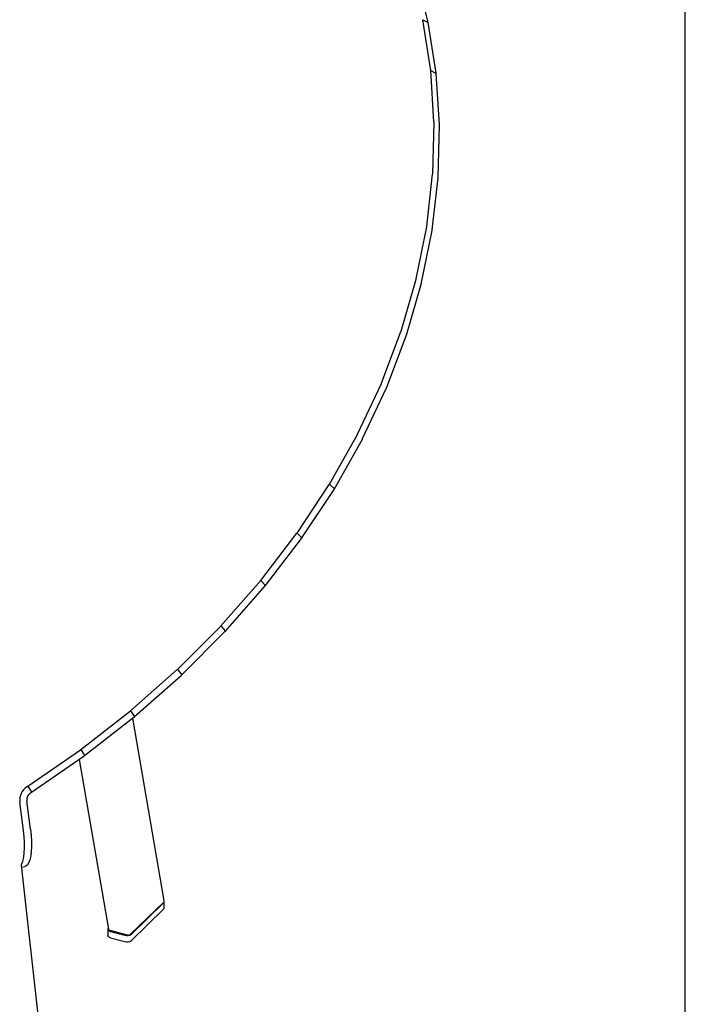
# Model space of a CAD drawing. Header units: millimetres. Extents: x 50 to 4150, y 50 to 2920.
# Tile 17 of 21: x 3880 to 4150, y 1064 to 1464. Entities that reach past the tile are written whole.
import ezdxf

# ---------------------------------------------------------------- set-up
doc = ezdxf.new("R2010")
doc.units = ezdxf.units.MM
doc.header["$LTSCALE"] = 10
doc.layers.add('SCHIZZI', color=9, linetype='Continuous')

msp = doc.modelspace()

# ---------------------------------------------------------------- linework, layer by layer
for p, q in [((4045.777183, 1462.510925), (4040.733878, 1482.488222)), ((4046.848961, 1442.979163), (4043.652104, 1463.409872)), ((4043.652104, 1463.409872), (4045.818394, 1462.313519)), ((4049.015251, 1441.88281), (4045.818394, 1462.313519)), ((4048.194403, 1422.09582), (4046.860429, 1442.874852)), ((4046.860429, 1442.874852), (4049.038139, 1441.681202)), ((4050.372113, 1420.902171), (4049.038139, 1441.681202)), ((4047.660664, 1400.969455), (4048.196424, 1421.989976)), ((4049.840776, 1399.676917), (4050.376536, 1420.697438)), ((4045.250488, 1379.708748), (4047.653221, 1400.862633)), ((4047.423961, 1378.316269), (4049.826694, 1399.470154)), ((4040.976265, 1358.423017), (4045.233616, 1379.601509)), ((4043.134089, 1356.930091), (4047.39144, 1378.108584)), ((4034.859984, 1337.221764), (4040.950051, 1358.315923)), ((4036.993231, 1335.628438), (4043.083298, 1356.722597)), ((4026.933088, 1316.213996), (4034.824565, 1337.115378)), ((4029.032966, 1314.520866), (4036.924442, 1335.422248)), ((4017.23636, 1295.507793), (4026.888653, 1316.108877)), ((4019.29426, 1293.716003), (4028.946554, 1314.317086)), ((4005.819662, 1275.209633), (4017.183145, 1295.404491)), ((4007.827216, 1273.320866), (4019.190698, 1293.515724)), ((3992.741694, 1255.423884), (4005.757953, 1275.108688)), ((4005.819662, 1275.209633), (4007.827216, 1273.320866)), ((3994.690814, 1253.440355), (4007.707072, 1273.125159)), ((3978.069748, 1236.252356), (3992.671821, 1255.325824)), ((3979.952677, 1234.176793), (3994.55475, 1253.250262)), ((3992.741694, 1255.423884), (3994.690814, 1253.440355)), ((3961.879236, 1217.793594), (3977.992085, 1236.157693)), ((3963.688594, 1215.629224), (3979.801442, 1233.993323)), ((3978.069748, 1236.252356), (3979.952677, 1234.176793)), ((3944.253484, 1200.142596), (3961.794201, 1217.702818)), ((3961.879236, 1217.793594), (3963.688594, 1215.629224)), ((3945.982303, 1197.893125), (3963.52302, 1215.453347)), ((3925.28306, 1183.390065), (3944.161532, 1200.056178)), ((3926.924828, 1181.059652), (3945.8033, 1197.725765)), ((3944.253484, 1200.142596), (3945.982303, 1197.893125)), ((3905.065625, 1167.62225), (3925.184683, 1183.30845)), ((3925.28306, 1183.390065), (3926.924828, 1181.059652)), ((3906.614319, 1165.215482), (3926.733377, 1180.901682)), ((3938.947412, 1106.298698), (3926.121665, 1180.42475)), ((3883.651609, 1152.883385), (3904.961351, 1167.545855)), ((3905.065625, 1167.62225), (3906.614319, 1165.215482)), ((3885.101726, 1150.405251), (3906.411467, 1165.067721)), ((3904.415381, 1163.694285), (3916.322443, 1094.877745)), ((3883.243099, 1152.611095), (3883.651609, 1152.883385)), ((3883.651609, 1152.883385), (3885.101726, 1150.405251)), ((3884.693216, 1150.132961), (3885.101726, 1150.405251)), ((3881.899873, 1134.819665), (3880.406179, 1146.382749)), ((3884.722694, 1135.355247), (3883.228999, 1146.918331)), ((3936.498726, 623.147272), (3881.090654, 1120.864095)), ((3881.181346, 1120.04943), (3882.419367, 1120.284323)), ((3938.827929, 1105.995008), (3925.286108, 1092.777776)), ((3925.598495, 1092.806778), (3938.665966, 1105.561031)), ((3938.897129, 1103.47026), (3938.897129, 1106.041762)), ((3925.598495, 1090.235276), (3938.665966, 1102.989529)), ((3916.080941, 1094.849888), (3916.080941, 1092.278387)), ((3916.842709, 1094.469025), (3923.918054, 1092.546098)), ((3917.14755, 1093.93887), (3922.896268, 1092.376492)), ((3917.14755, 1091.367369), (3922.896268, 1089.80499))]:
    msp.add_line(p, q)
at = {"flags": 128}
for points in [[(3881.030295, 1120.956542), (3881.204104, 1121.284063), (3881.656957, 1122.483306), (3881.999562, 1123.986887), (3882.224943, 1125.764197), (3882.328512, 1127.779055), (3882.308162, 1129.990445), (3882.164306, 1132.353349), (3881.899873, 1134.819665)], [(3884.722694, 1135.355247), (3884.987127, 1132.888931), (3885.130982, 1130.526027), (3885.151333, 1128.314637), (3885.047763, 1126.299779), (3884.822382, 1124.522469), (3884.479778, 1123.018888), (3884.026924, 1121.819645), (3883.473041, 1120.949152), (3882.829403, 1120.425131), (3882.419367, 1120.284323)], [(3916.254617, 1095.269745), (3916.163997, 1095.143652), (3916.089556, 1094.945395), (3916.091643, 1094.743468), (3916.170178, 1094.54563), (3916.322142, 1094.359485), (3916.541696, 1094.192186), (3916.820402, 1094.050162), (3917.14755, 1093.93887)], [(3917.14755, 1091.367369), (3916.820402, 1091.47866), (3916.541696, 1091.620684), (3916.322142, 1091.787983), (3916.170178, 1091.974128), (3916.091643, 1092.171966), (3916.080941, 1092.278387)]]:
    msp.add_lwpolyline(points, dxfattribs=at)
for centre, radius, start, end in [((3886.889613, 1147.1899), 6.533484, 123.92636647, 187.09649088), ((3886.575288, 1147.334925), 3.372121, 123.92636647, 187.09649088), ((3938.240817, 1106.059797), 0.655377, 310.44425443, 1.482513), ((3938.233418, 1103.493467), 0.664117, 310.6406362, 357.99746451), ((3923.813054, 1095.319238), 3.082248, 252.69603459, 305.39891492), ((3923.813054, 1092.747736), 3.082248, 252.69603459, 305.39891492)]:
    msp.add_arc(centre, radius, start, end)
for centre, major_axis, ratio, start_param, end_param in [((4038.33992, 1462.124736), (5.288085, 1.399948), 0.4541428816, 6.2360090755, 6.2779559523), ((4038.33992, 1462.124736), (7.516427, -0.539306), 0.6232069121, 0.1546736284, 0.1966205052), ((4041.504679, 1441.899162), (5.332704, 1.14252), 0.4566616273, 6.2156957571, 6.2576632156), ((4041.504679, 1441.899162), (7.527733, -0.771546), 0.6301157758, 0.1158765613, 0.1578440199), ((4042.825263, 1421.328713), (5.356198, 0.880704), 0.460790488, 6.1955313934, 6.2375149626), ((4042.825263, 1421.328713), (7.523888, -1.010526), 0.6380017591, 0.0784394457, 0.1204230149), ((4042.29488, 1400.519163), (5.358485, 0.615431), 0.466551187, 6.1756166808, 6.2176118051), ((4042.29488, 1400.519163), (7.504129, -1.255848), 0.6468516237, 0.0423917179, 0.0843868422), ((4039.916259, 1379.577562), (5.339552, 0.347591), 0.4739708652, 6.1560689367, 6.1980710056), ((4039.916259, 1379.577562), (7.467698, -1.507221), 0.6566490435, 0.0077894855, 0.0497915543), ((4035.70163, 1358.611588), (5.299435, 0.078003), 0.4830801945, 6.1370294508, 6.1790338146), ((4035.70163, 1358.611588), (7.413802, -1.764491), 0.6673737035, 6.2579059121, 6.2999102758), ((4029.672674, 1337.7291), (5.238196, -0.192612), 0.4939104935, 6.1186721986, 6.1606742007), ((4029.672674, 1337.7291), (7.341568, -2.027673), 0.6789998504, 6.2264967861, 6.2684987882), ((4021.86039, 1317.037469), (5.155891, -0.463668), 0.5064896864, 6.1012150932, 6.1432100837), ((4021.86039, 1317.037469), (7.24997, -2.296993), 0.6914943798, 6.1969216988, 6.2389166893), ((4012.304971, 1296.643146), (5.052512, -0.734754), 0.5208364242, 6.0849341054, 6.1269174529), ((4012.304971, 1296.643146), (7.137742, -2.572937), 0.7048140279, 6.1694153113, 6.2113986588), ((4001.055557, 1276.651008), (4.927919, -1.005682), 0.5369519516, 6.0701818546, 6.1121490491), ((4001.055557, 1276.651008), (7.003253, -2.856312), 0.7189016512, 6.1442896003, 6.1862567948), ((3988.169989, 1257.16385), (4.781731, -1.276534), 0.5548085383, 6.0574119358, 6.0993584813), ((3988.169989, 1257.16385), (6.844329, -3.148305), 0.7336809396, 6.1219567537, 6.1639032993), ((3973.714572, 1238.281945), (4.613177, -1.547715), 0.574333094, 6.047210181, 6.0891317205), ((3973.714572, 1238.281945), (6.658009, -3.450548), 0.7490489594, 6.1029591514, 6.144880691), ((3957.763608, 1220.102349), (4.420889, -1.819987), 0.5953843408, 6.0403349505, 6.0822272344), ((3957.763608, 1220.102349), (6.440207, -3.765161), 0.7648658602, 6.0880084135, 6.1299006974), ((3940.399191, 1202.718622), (4.202618, -2.094458), 0.617720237, 6.0377643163, 6.0796232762), ((3940.399191, 1202.718622), (6.185248, -4.094707), 0.7809399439, 6.0780317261, 6.119890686), ((3921.710548, 1186.220094), (3.954859, -2.372472), 0.6409534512, 6.0407450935, 6.0825667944), ((3921.710548, 1186.220094), (5.885283, -4.441984), 0.79700729, 6.0742200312, 6.1160417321), ((3901.793894, 1170.691701), (3.672463, -2.655249), 0.6644911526, 6.0508190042, 6.09259962), ((3901.793894, 1170.691701), (5.529678, -4.809406), 0.8127037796, 6.0780538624, 6.1198344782), ((3937.94351, 1106.235374), (1.007954, 0.021525), 0.5251037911, 5.7715572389, 6.3623693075), ((3917.326345, 1094.941069), (1.007954, 0.021525), 0.5251037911, 3.220776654, 4.2007609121), ((3924.40169, 1093.018142), (1.007954, 0.021525), 0.5251037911, 4.2007609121, 5.7715572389)]:
    msp.add_ellipse(centre, major_axis=major_axis, ratio=ratio, start_param=start_param, end_param=end_param)
at = {"layer": 'SCHIZZI', "color": 7, "true_color": 0xffffff}
msp.add_line((4150, 50), (4149.80372, 2920), dxfattribs=at)

doc.saveas('drawing.dxf')
